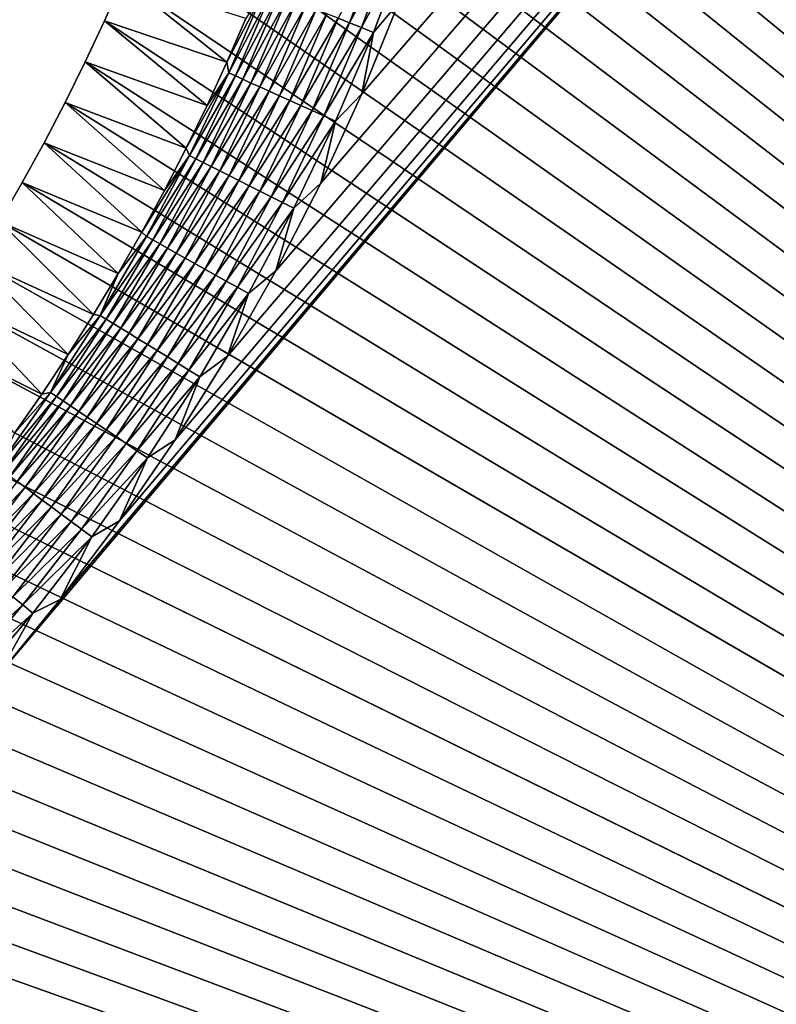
# Model space of a CAD drawing. Extents: x -260 to 260, y -882 to 882.
# Tile 209 of 234: x 117 to 137, y 642 to 668. Entities that reach past the tile are written whole.
import ezdxf

# ---------------------------------------------------------------- set-up
doc = ezdxf.new("R2010")
doc.units = 0
doc.header["$LTSCALE"] = 21.359881
for name, color, linetype in [('1', 7, 'CONTINUOUS'), ('2', 7, 'CONTINUOUS'), ('48', 7, 'CONTINUOUS'), ('63', 7, 'CONTINUOUS')]:
    doc.layers.add(name, color=color, linetype=linetype)

msp = doc.modelspace()

# ---------------------------------------------------------------- linework, layer by layer
at = {"layer": '1', "color": 7, "linetype": 'CONTINUOUS'}
for points in [[(253.525, 812.5), (-253.525, 0), (253.525, 0), (253.525, 812.5)], [(-253.525, 0), (253.525, 812.5), (116.582, 650.819), (-253.525, 0)], [(116.582, 650.819), (253.525, 812.5), (118.226, 652.816), (116.582, 650.819)], [(118.226, 652.816), (253.525, 812.5), (119.782, 654.883), (118.226, 652.816)], [(119.782, 654.883), (253.525, 812.5), (121.248, 657.014), (119.782, 654.883)], [(121.248, 657.014), (253.525, 812.5), (122.621, 659.206), (121.248, 657.014)], [(122.621, 659.206), (253.525, 812.5), (123.898, 661.456), (122.621, 659.206)], [(123.898, 661.456), (253.525, 812.5), (125.077, 663.758), (123.898, 661.456)], [(125.077, 663.758), (253.525, 812.5), (126.156, 666.109), (125.077, 663.758)], [(126.156, 666.109), (253.525, 812.5), (127.133, 668.504), (126.156, 666.109)]]:
    msp.add_3dface(points, dxfattribs=at)
at = {"layer": '2', "color": 7, "linetype": 'CONTINUOUS'}
for points in [[(111.799, 724.066, -9), (260.487, 812.5, -9), (209.518, 608.103, -9), (111.799, 724.066, -9)], [(112.553, 723.142, -9), (111.799, 724.066, -9), (209.518, 608.103, -9), (112.553, 723.142, -9)], [(113.286, 722.201, -9), (112.553, 723.142, -9), (209.518, 608.103, -9), (113.286, 722.201, -9)], [(113.997, 721.245, -9), (113.286, 722.201, -9), (209.518, 608.103, -9), (113.997, 721.245, -9)], [(114.687, 720.272, -9), (113.997, 721.245, -9), (209.518, 608.103, -9), (114.687, 720.272, -9)], [(115.356, 719.284, -9), (114.687, 720.272, -9), (209.518, 608.103, -9), (115.356, 719.284, -9)], [(116.001, 718.281, -9), (115.356, 719.284, -9), (209.518, 608.103, -9), (116.001, 718.281, -9)], [(116.625, 717.264, -9), (116.001, 718.281, -9), (209.518, 608.103, -9), (116.625, 717.264, -9)], [(117.225, 716.234, -9), (116.625, 717.264, -9), (209.518, 608.103, -9), (117.225, 716.234, -9)], [(117.802, 715.19, -9), (117.225, 716.234, -9), (209.518, 608.103, -9), (117.802, 715.19, -9)], [(118.355, 714.134, -9), (117.802, 715.19, -9), (209.518, 608.103, -9), (118.355, 714.134, -9)], [(118.884, 713.065, -9), (118.355, 714.134, -9), (209.518, 608.103, -9), (118.884, 713.065, -9)], [(119.39, 711.985, -9), (118.884, 713.065, -9), (209.518, 608.103, -9), (119.39, 711.985, -9)], [(119.871, 710.893, -9), (119.39, 711.985, -9), (209.518, 608.103, -9), (119.871, 710.893, -9)], [(120.327, 709.792, -9), (119.871, 710.893, -9), (209.518, 608.103, -9), (120.327, 709.792, -9)], [(120.759, 708.68, -9), (120.327, 709.792, -9), (209.518, 608.103, -9), (120.759, 708.68, -9)], [(121.165, 707.559, -9), (120.759, 708.68, -9), (209.518, 608.103, -9), (121.165, 707.559, -9)], [(121.547, 706.429, -9), (121.165, 707.559, -9), (209.518, 608.103, -9), (121.547, 706.429, -9)], [(121.902, 705.29, -9), (121.547, 706.429, -9), (209.518, 608.103, -9), (121.902, 705.29, -9)], [(122.232, 704.144, -9), (121.902, 705.29, -9), (208.979, 608.696, -9), (122.232, 704.144, -9)], [(208.979, 608.696, -9), (121.902, 705.29, -9), (209.518, 608.103, -9), (208.979, 608.696, -9)], [(122.537, 702.991, -9), (122.232, 704.144, -9), (208.979, 608.696, -9), (122.537, 702.991, -9)], [(122.815, 701.832, -9), (122.537, 702.991, -9), (208.979, 608.696, -9), (122.815, 701.832, -9)], [(123.068, 700.666, -9), (122.815, 701.832, -9), (208.979, 608.696, -9), (123.068, 700.666, -9)], [(123.294, 699.495, -9), (123.068, 700.666, -9), (208.979, 608.696, -9), (123.294, 699.495, -9)], [(123.493, 698.319, -9), (123.294, 699.495, -9), (208.979, 608.696, -9), (123.493, 698.319, -9)], [(123.667, 697.139, -9), (123.493, 698.319, -9), (208.979, 608.696, -9), (123.667, 697.139, -9)], [(123.814, 695.956, -9), (123.667, 697.139, -9), (208.979, 608.696, -9), (123.814, 695.956, -9)], [(123.934, 694.769, -9), (123.814, 695.956, -9), (208.979, 608.696, -9), (123.934, 694.769, -9)], [(124.027, 693.58, -9), (123.934, 694.769, -9), (208.979, 608.696, -9), (124.027, 693.58, -9)], [(124.094, 692.389, -9), (124.027, 693.58, -9), (208.979, 608.696, -9), (124.094, 692.389, -9)], [(124.134, 691.198, -9), (124.094, 692.389, -9), (208.979, 608.696, -9), (124.134, 691.198, -9)], [(124.148, 690.005, -9), (124.134, 691.198, -9), (208.404, 609.253, -9), (124.148, 690.005, -9)], [(208.404, 609.253, -9), (124.134, 691.198, -9), (208.979, 608.696, -9), (208.404, 609.253, -9)], [(124.134, 688.812, -9), (124.148, 690.005, -9), (208.404, 609.253, -9), (124.134, 688.812, -9)], [(124.094, 687.621, -9), (124.134, 688.812, -9), (208.404, 609.253, -9), (124.094, 687.621, -9)], [(124.027, 686.43, -9), (124.094, 687.621, -9), (208.404, 609.253, -9), (124.027, 686.43, -9)], [(123.934, 685.241, -9), (124.027, 686.43, -9), (208.404, 609.253, -9), (123.934, 685.241, -9)], [(123.814, 684.054, -9), (123.934, 685.241, -9), (208.404, 609.253, -9), (123.814, 684.054, -9)], [(123.667, 682.871, -9), (123.814, 684.054, -9), (208.404, 609.253, -9), (123.667, 682.871, -9)], [(123.493, 681.691, -9), (123.667, 682.871, -9), (207.794, 609.773, -9), (123.493, 681.691, -9)], [(208.404, 609.253, -9), (207.794, 609.773, -9), (123.667, 682.871, -9), (208.404, 609.253, -9)], [(123.294, 680.515, -9), (123.493, 681.691, -9), (207.794, 609.773, -9), (123.294, 680.515, -9)], [(123.068, 679.344, -9), (123.294, 680.515, -9), (207.794, 609.773, -9), (123.068, 679.344, -9)], [(122.815, 678.178, -9), (123.068, 679.344, -9), (207.794, 609.773, -9), (122.815, 678.178, -9)], [(122.537, 677.019, -9), (122.815, 678.178, -9), (207.794, 609.773, -9), (122.537, 677.019, -9)], [(122.232, 675.866, -9), (122.537, 677.019, -9), (207.794, 609.773, -9), (122.232, 675.866, -9)], [(121.902, 674.72, -9), (122.232, 675.866, -9), (207.794, 609.773, -9), (121.902, 674.72, -9)], [(121.547, 673.581, -9), (121.902, 674.72, -9), (207.152, 610.252, -9), (121.547, 673.581, -9)], [(207.152, 610.252, -9), (121.902, 674.72, -9), (207.794, 609.773, -9), (207.152, 610.252, -9)], [(121.165, 672.451, -9), (121.547, 673.581, -9), (207.152, 610.252, -9), (121.165, 672.451, -9)], [(120.759, 671.33, -9), (121.165, 672.451, -9), (207.152, 610.252, -9), (120.759, 671.33, -9)], [(120.327, 670.218, -9), (120.759, 671.33, -9), (207.152, 610.252, -9), (120.327, 670.218, -9)], [(119.871, 669.117, -9), (120.327, 670.218, -9), (207.152, 610.252, -9), (119.871, 669.117, -9)], [(119.39, 668.025, -9), (119.871, 669.117, -9), (207.152, 610.252, -9), (119.39, 668.025, -9)], [(118.885, 666.945, -9), (119.39, 668.025, -9), (206.48, 610.689, -9), (118.885, 666.945, -9)], [(206.48, 610.689, -9), (119.39, 668.025, -9), (207.152, 610.252, -9), (206.48, 610.689, -9)], [(118.355, 665.876, -9), (118.885, 666.945, -9), (206.48, 610.689, -9), (118.355, 665.876, -9)], [(117.802, 664.82, -9), (118.355, 665.876, -9), (206.48, 610.689, -9), (117.802, 664.82, -9)], [(117.225, 663.776, -9), (117.802, 664.82, -9), (206.48, 610.689, -9), (117.225, 663.776, -9)], [(116.625, 662.745, -9), (117.225, 663.776, -9), (206.48, 610.689, -9), (116.625, 662.745, -9)], [(116.001, 661.728, -9), (116.625, 662.745, -9), (205.782, 611.083, -9), (116.001, 661.728, -9)], [(206.48, 610.689, -9), (205.782, 611.083, -9), (116.625, 662.745, -9), (206.48, 610.689, -9)], [(115.356, 660.726, -9), (116.001, 661.728, -9), (205.782, 611.083, -9), (115.356, 660.726, -9)], [(114.688, 659.738, -9), (115.356, 660.726, -9), (205.782, 611.083, -9), (114.688, 659.738, -9)], [(113.997, 658.765, -9), (114.688, 659.738, -9), (205.782, 611.083, -9), (113.997, 658.765, -9)], [(113.286, 657.809, -9), (113.997, 658.765, -9), (205.782, 611.083, -9), (113.286, 657.809, -9)], [(112.553, 656.868, -9), (113.286, 657.809, -9), (205.782, 611.083, -9), (112.553, 656.868, -9)], [(111.799, 655.944, -9), (112.553, 656.868, -9), (205.06, 611.43, -9), (111.799, 655.944, -9)], [(205.06, 611.43, -9), (112.553, 656.868, -9), (205.782, 611.083, -9), (205.06, 611.43, -9)], [(111.024, 655.037, -9), (111.799, 655.944, -9), (205.06, 611.43, -9), (111.024, 655.037, -9)], [(110.229, 654.148, -9), (111.024, 655.037, -9), (205.06, 611.43, -9), (110.229, 654.148, -9)], [(109.415, 653.277, -9), (110.229, 654.148, -9), (205.06, 611.43, -9), (109.415, 653.277, -9)], [(108.581, 652.424, -9), (109.415, 653.277, -9), (205.06, 611.43, -9), (108.581, 652.424, -9)], [(107.728, 651.59, -9), (108.581, 652.424, -9), (205.06, 611.43, -9), (107.728, 651.59, -9)], [(106.857, 650.776, -9), (107.728, 651.59, -9), (204.317, 611.731, -9), (106.857, 650.776, -9)], [(204.317, 611.731, -9), (107.728, 651.59, -9), (205.06, 611.43, -9), (204.317, 611.731, -9)], [(105.968, 649.981, -9), (106.857, 650.776, -9), (204.317, 611.731, -9), (105.968, 649.981, -9)], [(105.061, 649.206, -9), (105.968, 649.981, -9), (204.317, 611.731, -9), (105.061, 649.206, -9)], [(104.137, 648.452, -9), (105.061, 649.206, -9), (204.317, 611.731, -9), (104.137, 648.452, -9)], [(103.196, 647.719, -9), (104.137, 648.452, -9), (204.317, 611.731, -9), (103.196, 647.719, -9)], [(102.239, 647.007, -9), (103.196, 647.719, -9), (204.317, 611.731, -9), (102.239, 647.007, -9)], [(101.267, 646.317, -9), (102.239, 647.007, -9), (204.317, 611.731, -9), (101.267, 646.317, -9)], [(100.279, 645.649, -9), (101.267, 646.317, -9), (203.557, 611.983, -9), (100.279, 645.649, -9)], [(203.557, 611.983, -9), (101.267, 646.317, -9), (204.317, 611.731, -9), (203.557, 611.983, -9)], [(99.276, 645.003, -9), (100.279, 645.649, -9), (203.557, 611.983, -9), (99.276, 645.003, -9)], [(98.259, 644.38, -9), (99.276, 645.003, -9), (203.557, 611.983, -9), (98.259, 644.38, -9)], [(97.229, 643.78, -9), (98.259, 644.38, -9), (203.557, 611.983, -9), (97.229, 643.78, -9)], [(96.185, 643.203, -9), (97.229, 643.78, -9), (203.557, 611.983, -9), (96.185, 643.203, -9)], [(95.129, 642.65, -9), (96.185, 643.203, -9), (203.557, 611.983, -9), (95.129, 642.65, -9)], [(94.06, 642.121, -9), (95.129, 642.65, -9), (203.557, 611.983, -9), (94.06, 642.121, -9)]]:
    msp.add_3dface(points, dxfattribs=at)
at = {"layer": '48', "color": 7, "linetype": 'CONTINUOUS'}
for points in [[(119.871, 669.117, -9), (119.39, 668.025, -9), (122.609, 666.936, -2.215), (119.871, 669.117, -9)], [(123.107, 668.083, -2.215), (119.871, 669.117, -9), (122.609, 666.936, -2.215), (123.107, 668.083, -2.215)], [(119.39, 668.025, -9), (118.885, 666.945, -9), (122.086, 665.8, -2.215), (119.39, 668.025, -9)], [(122.609, 666.936, -2.215), (119.39, 668.025, -9), (122.086, 665.8, -2.215), (122.609, 666.936, -2.215)], [(118.885, 666.945, -9), (118.355, 665.876, -9), (121.538, 664.676, -2.215), (118.885, 666.945, -9)], [(122.086, 665.8, -2.215), (118.885, 666.945, -9), (121.538, 664.676, -2.215), (122.086, 665.8, -2.215)], [(118.355, 665.876, -9), (117.802, 664.82, -9), (120.966, 663.564, -2.215), (118.355, 665.876, -9)], [(121.538, 664.676, -2.215), (118.355, 665.876, -9), (120.966, 663.564, -2.215), (121.538, 664.676, -2.215)], [(117.802, 664.82, -9), (117.225, 663.776, -9), (120.368, 662.465, -2.215), (117.802, 664.82, -9)], [(120.966, 663.564, -2.215), (117.802, 664.82, -9), (120.368, 662.465, -2.215), (120.966, 663.564, -2.215)], [(117.225, 663.776, -9), (116.625, 662.745, -9), (119.747, 661.379, -2.215), (117.225, 663.776, -9)], [(120.368, 662.465, -2.215), (117.225, 663.776, -9), (119.747, 661.379, -2.215), (120.368, 662.465, -2.215)], [(116.625, 662.745, -9), (116.001, 661.728, -9), (119.102, 660.308, -2.215), (116.625, 662.745, -9)], [(119.747, 661.379, -2.215), (116.625, 662.745, -9), (119.102, 660.308, -2.215), (119.747, 661.379, -2.215)], [(116.001, 661.728, -9), (115.356, 660.726, -9), (118.433, 659.251, -2.215), (116.001, 661.728, -9)], [(119.102, 660.308, -2.215), (116.001, 661.728, -9), (118.433, 659.251, -2.215), (119.102, 660.308, -2.215)], [(115.356, 660.726, -9), (114.688, 659.738, -9), (117.741, 658.209, -2.215), (115.356, 660.726, -9)], [(118.433, 659.251, -2.215), (115.356, 660.726, -9), (117.741, 658.209, -2.215), (118.433, 659.251, -2.215)], [(117.741, 658.209, -2.215), (114.688, 659.738, -9), (117.026, 657.183, -2.215), (117.741, 658.209, -2.215)]]:
    msp.add_3dface(points, dxfattribs=at)
at = {"layer": '63', "color": 7, "linetype": 'CONTINUOUS'}
for points in [[(125.836, 667.97, -0.13), (126.722, 670.317, -0.13), (125.533, 668.092, -0.231), (125.836, 667.97, -0.13)], [(125.836, 667.97, -0.13), (127.036, 670.206, -0.058), (126.722, 670.317, -0.13), (125.836, 667.97, -0.13)], [(126.146, 667.846, -0.058), (127.036, 670.206, -0.058), (125.836, 667.97, -0.13), (126.146, 667.846, -0.058)], [(126.146, 667.846, -0.058), (127.355, 670.093, -0.015), (127.036, 670.206, -0.058), (126.146, 667.846, -0.058)], [(126.46, 667.719, -0.015), (127.355, 670.093, -0.015), (126.146, 667.846, -0.058), (126.46, 667.719, -0.015)], [(126.46, 667.719, -0.015), (127.133, 668.504), (127.355, 670.093, -0.015), (126.46, 667.719, -0.015)], [(123.107, 668.083, -2.215), (122.609, 666.936, -2.215), (123.605, 668.866, -1.92), (123.107, 668.083, -2.215)], [(122.609, 666.936, -2.215), (122.661, 666.653, -1.92), (123.605, 668.866, -1.92), (122.609, 666.936, -2.215)], [(122.661, 666.653, -1.92), (123.781, 668.796, -1.636), (123.605, 668.866, -1.92), (122.661, 666.653, -1.92)], [(122.834, 666.575, -1.636), (123.781, 668.796, -1.636), (122.661, 666.653, -1.92), (122.834, 666.575, -1.636)], [(122.834, 666.575, -1.636), (123.979, 668.716, -1.37), (123.781, 668.796, -1.636), (122.834, 666.575, -1.636)], [(123.028, 666.487, -1.37), (123.979, 668.716, -1.37), (122.834, 666.575, -1.636), (123.028, 666.487, -1.37)], [(123.028, 666.487, -1.37), (124.197, 668.629, -1.123), (123.979, 668.716, -1.37), (123.028, 666.487, -1.37)], [(123.242, 666.39, -1.123), (124.197, 668.629, -1.123), (123.028, 666.487, -1.37), (123.242, 666.39, -1.123)], [(123.242, 666.39, -1.123), (124.434, 668.533, -0.896), (124.197, 668.629, -1.123), (123.242, 666.39, -1.123)], [(123.475, 666.285, -0.896), (124.434, 668.533, -0.896), (123.242, 666.39, -1.123), (123.475, 666.285, -0.896)], [(123.475, 666.285, -0.896), (124.688, 668.431, -0.693), (124.434, 668.533, -0.896), (123.475, 666.285, -0.896)], [(123.724, 666.172, -0.693), (124.688, 668.431, -0.693), (123.475, 666.285, -0.896), (123.724, 666.172, -0.693)], [(123.724, 666.172, -0.693), (124.957, 668.323, -0.513), (124.688, 668.431, -0.693), (123.724, 666.172, -0.693)], [(123.989, 666.053, -0.513), (124.957, 668.323, -0.513), (123.724, 666.172, -0.693), (123.989, 666.053, -0.513)], [(123.989, 666.053, -0.513), (125.24, 668.21, -0.358), (124.957, 668.323, -0.513), (123.989, 666.053, -0.513)], [(126.156, 666.109), (127.133, 668.504), (126.46, 667.719, -0.015), (126.156, 666.109)], [(124.266, 665.927, -0.358), (125.24, 668.21, -0.358), (123.989, 666.053, -0.513), (124.266, 665.927, -0.358)], [(124.266, 665.927, -0.358), (125.533, 668.092, -0.231), (125.24, 668.21, -0.358), (124.266, 665.927, -0.358)], [(124.554, 665.797, -0.231), (125.533, 668.092, -0.231), (124.266, 665.927, -0.358), (124.554, 665.797, -0.231)], [(124.554, 665.797, -0.231), (125.836, 667.97, -0.13), (125.533, 668.092, -0.231), (124.554, 665.797, -0.231)], [(124.852, 665.663, -0.13), (125.836, 667.97, -0.13), (124.554, 665.797, -0.231), (124.852, 665.663, -0.13)], [(124.852, 665.663, -0.13), (126.146, 667.846, -0.058), (125.836, 667.97, -0.13), (124.852, 665.663, -0.13)], [(125.155, 665.525, -0.058), (126.146, 667.846, -0.058), (124.852, 665.663, -0.13), (125.155, 665.525, -0.058)], [(125.155, 665.525, -0.058), (126.46, 667.719, -0.015), (126.146, 667.846, -0.058), (125.155, 665.525, -0.058)], [(125.464, 665.386, -0.015), (126.46, 667.719, -0.015), (125.155, 665.525, -0.058), (125.464, 665.386, -0.015)], [(125.464, 665.386, -0.015), (126.156, 666.109), (126.46, 667.719, -0.015), (125.464, 665.386, -0.015)], [(122.609, 666.936, -2.215), (122.086, 665.8, -2.215), (122.661, 666.653, -1.92), (122.609, 666.936, -2.215)], [(122.086, 665.8, -2.215), (121.538, 664.676, -2.215), (122.661, 666.653, -1.92), (122.086, 665.8, -2.215)], [(121.538, 664.676, -2.215), (121.623, 664.481, -1.92), (122.661, 666.653, -1.92), (121.538, 664.676, -2.215)], [(121.623, 664.481, -1.92), (122.834, 666.575, -1.636), (122.661, 666.653, -1.92), (121.623, 664.481, -1.92)], [(121.793, 664.396, -1.636), (122.834, 666.575, -1.636), (121.623, 664.481, -1.92), (121.793, 664.396, -1.636)], [(121.793, 664.396, -1.636), (123.028, 666.487, -1.37), (122.834, 666.575, -1.636), (121.793, 664.396, -1.636)], [(121.983, 664.3, -1.37), (123.028, 666.487, -1.37), (121.793, 664.396, -1.636), (121.983, 664.3, -1.37)], [(121.983, 664.3, -1.37), (123.242, 666.39, -1.123), (123.028, 666.487, -1.37), (121.983, 664.3, -1.37)], [(122.193, 664.194, -1.123), (123.242, 666.39, -1.123), (121.983, 664.3, -1.37), (122.193, 664.194, -1.123)], [(122.193, 664.194, -1.123), (123.475, 666.285, -0.896), (123.242, 666.39, -1.123), (122.193, 664.194, -1.123)], [(122.421, 664.079, -0.896), (123.475, 666.285, -0.896), (122.193, 664.194, -1.123), (122.421, 664.079, -0.896)], [(122.421, 664.079, -0.896), (123.724, 666.172, -0.693), (123.475, 666.285, -0.896), (122.421, 664.079, -0.896)], [(122.665, 663.956, -0.693), (123.724, 666.172, -0.693), (122.421, 664.079, -0.896), (122.665, 663.956, -0.693)], [(122.665, 663.956, -0.693), (123.989, 666.053, -0.513), (123.724, 666.172, -0.693), (122.665, 663.956, -0.693)], [(122.924, 663.825, -0.513), (123.989, 666.053, -0.513), (122.665, 663.956, -0.693), (122.924, 663.825, -0.513)], [(122.924, 663.825, -0.513), (124.266, 665.927, -0.358), (123.989, 666.053, -0.513), (122.924, 663.825, -0.513)], [(125.077, 663.758), (126.156, 666.109), (125.464, 665.386, -0.015), (125.077, 663.758)], [(123.196, 663.688, -0.358), (124.266, 665.927, -0.358), (122.924, 663.825, -0.513), (123.196, 663.688, -0.358)], [(123.196, 663.688, -0.358), (124.554, 665.797, -0.231), (124.266, 665.927, -0.358), (123.196, 663.688, -0.358)], [(123.479, 663.546, -0.231), (124.554, 665.797, -0.231), (123.196, 663.688, -0.358), (123.479, 663.546, -0.231)], [(123.479, 663.546, -0.231), (124.852, 665.663, -0.13), (124.554, 665.797, -0.231), (123.479, 663.546, -0.231)], [(123.77, 663.399, -0.13), (124.852, 665.663, -0.13), (123.479, 663.546, -0.231), (123.77, 663.399, -0.13)], [(123.77, 663.399, -0.13), (125.155, 665.525, -0.058), (124.852, 665.663, -0.13), (123.77, 663.399, -0.13)], [(124.068, 663.249, -0.058), (125.155, 665.525, -0.058), (123.77, 663.399, -0.13), (124.068, 663.249, -0.058)], [(124.068, 663.249, -0.058), (125.464, 665.386, -0.015), (125.155, 665.525, -0.058), (124.068, 663.249, -0.058)], [(124.37, 663.096, -0.015), (125.464, 665.386, -0.015), (124.068, 663.249, -0.058), (124.37, 663.096, -0.015)], [(124.37, 663.096, -0.015), (125.077, 663.758), (125.464, 665.386, -0.015), (124.37, 663.096, -0.015)], [(121.538, 664.676, -2.215), (120.966, 663.564, -2.215), (121.623, 664.481, -1.92), (121.538, 664.676, -2.215)], [(120.966, 663.564, -2.215), (120.368, 662.465, -2.215), (121.623, 664.481, -1.92), (120.966, 663.564, -2.215)], [(120.368, 662.465, -2.215), (120.494, 662.356, -1.92), (121.623, 664.481, -1.92), (120.368, 662.465, -2.215)], [(120.494, 662.356, -1.92), (121.793, 664.396, -1.636), (121.623, 664.481, -1.92), (120.494, 662.356, -1.92)], [(120.66, 662.263, -1.636), (121.793, 664.396, -1.636), (120.494, 662.356, -1.92), (120.66, 662.263, -1.636)], [(120.66, 662.263, -1.636), (121.983, 664.3, -1.37), (121.793, 664.396, -1.636), (120.66, 662.263, -1.636)], [(120.846, 662.159, -1.37), (121.983, 664.3, -1.37), (120.66, 662.263, -1.636), (120.846, 662.159, -1.37)], [(120.846, 662.159, -1.37), (122.193, 664.194, -1.123), (121.983, 664.3, -1.37), (120.846, 662.159, -1.37)], [(121.051, 662.045, -1.123), (122.193, 664.194, -1.123), (120.846, 662.159, -1.37), (121.051, 662.045, -1.123)], [(121.051, 662.045, -1.123), (122.421, 664.079, -0.896), (122.193, 664.194, -1.123), (121.051, 662.045, -1.123)], [(121.274, 661.92, -0.896), (122.421, 664.079, -0.896), (121.051, 662.045, -1.123), (121.274, 661.92, -0.896)], [(121.274, 661.92, -0.896), (122.665, 663.956, -0.693), (122.421, 664.079, -0.896), (121.274, 661.92, -0.896)], [(121.513, 661.787, -0.693), (122.665, 663.956, -0.693), (121.274, 661.92, -0.896), (121.513, 661.787, -0.693)], [(121.513, 661.787, -0.693), (122.924, 663.825, -0.513), (122.665, 663.956, -0.693), (121.513, 661.787, -0.693)], [(121.766, 661.645, -0.513), (122.924, 663.825, -0.513), (121.513, 661.787, -0.693), (121.766, 661.645, -0.513)], [(121.766, 661.645, -0.513), (123.196, 663.688, -0.358), (122.924, 663.825, -0.513), (121.766, 661.645, -0.513)], [(122.032, 661.497, -0.358), (123.196, 663.688, -0.358), (121.766, 661.645, -0.513), (122.032, 661.497, -0.358)], [(122.032, 661.497, -0.358), (123.479, 663.546, -0.231), (123.196, 663.688, -0.358), (122.032, 661.497, -0.358)], [(123.898, 661.456), (125.077, 663.758), (124.37, 663.096, -0.015), (123.898, 661.456)], [(122.308, 661.342, -0.231), (123.479, 663.546, -0.231), (122.032, 661.497, -0.358), (122.308, 661.342, -0.231)], [(122.308, 661.342, -0.231), (123.77, 663.399, -0.13), (123.479, 663.546, -0.231), (122.308, 661.342, -0.231)], [(122.593, 661.183, -0.13), (123.77, 663.399, -0.13), (122.308, 661.342, -0.231), (122.593, 661.183, -0.13)], [(122.593, 661.183, -0.13), (124.068, 663.249, -0.058), (123.77, 663.399, -0.13), (122.593, 661.183, -0.13)], [(122.884, 661.021, -0.058), (124.068, 663.249, -0.058), (122.593, 661.183, -0.13), (122.884, 661.021, -0.058)], [(122.884, 661.021, -0.058), (124.37, 663.096, -0.015), (124.068, 663.249, -0.058), (122.884, 661.021, -0.058)], [(123.18, 660.856, -0.015), (124.37, 663.096, -0.015), (122.884, 661.021, -0.058), (123.18, 660.856, -0.015)], [(123.18, 660.856, -0.015), (123.898, 661.456), (124.37, 663.096, -0.015), (123.18, 660.856, -0.015)], [(119.747, 661.379, -2.215), (119.276, 660.28, -1.92), (120.494, 662.356, -1.92), (119.747, 661.379, -2.215)], [(119.276, 660.28, -1.92), (120.66, 662.263, -1.636), (120.494, 662.356, -1.92), (119.276, 660.28, -1.92)], [(120.368, 662.465, -2.215), (119.747, 661.379, -2.215), (120.494, 662.356, -1.92), (120.368, 662.465, -2.215)], [(119.438, 660.181, -1.636), (120.66, 662.263, -1.636), (119.276, 660.28, -1.92), (119.438, 660.181, -1.636)], [(119.438, 660.181, -1.636), (120.846, 662.159, -1.37), (120.66, 662.263, -1.636), (119.438, 660.181, -1.636)], [(119.619, 660.069, -1.37), (120.846, 662.159, -1.37), (119.438, 660.181, -1.636), (119.619, 660.069, -1.37)], [(119.619, 660.069, -1.37), (121.051, 662.045, -1.123), (120.846, 662.159, -1.37), (119.619, 660.069, -1.37)], [(119.82, 659.946, -1.123), (121.051, 662.045, -1.123), (119.619, 660.069, -1.37), (119.82, 659.946, -1.123)], [(119.82, 659.946, -1.123), (121.274, 661.92, -0.896), (121.051, 662.045, -1.123), (119.82, 659.946, -1.123)], [(120.037, 659.812, -0.896), (121.274, 661.92, -0.896), (119.82, 659.946, -1.123), (120.037, 659.812, -0.896)], [(120.037, 659.812, -0.896), (121.513, 661.787, -0.693), (121.274, 661.92, -0.896), (120.037, 659.812, -0.896)], [(120.27, 659.668, -0.693), (121.513, 661.787, -0.693), (120.037, 659.812, -0.896), (120.27, 659.668, -0.693)], [(120.27, 659.668, -0.693), (121.766, 661.645, -0.513), (121.513, 661.787, -0.693), (120.27, 659.668, -0.693)], [(120.517, 659.516, -0.513), (121.766, 661.645, -0.513), (120.27, 659.668, -0.693), (120.517, 659.516, -0.513)], [(120.517, 659.516, -0.513), (122.032, 661.497, -0.358), (121.766, 661.645, -0.513), (120.517, 659.516, -0.513)], [(119.747, 661.379, -2.215), (119.102, 660.308, -2.215), (119.276, 660.28, -1.92), (119.747, 661.379, -2.215)], [(120.776, 659.357, -0.358), (122.032, 661.497, -0.358), (120.517, 659.516, -0.513), (120.776, 659.357, -0.358)], [(120.776, 659.357, -0.358), (122.308, 661.342, -0.231), (122.032, 661.497, -0.358), (120.776, 659.357, -0.358)], [(121.046, 659.191, -0.231), (122.308, 661.342, -0.231), (120.776, 659.357, -0.358), (121.046, 659.191, -0.231)], [(121.046, 659.191, -0.231), (122.593, 661.183, -0.13), (122.308, 661.342, -0.231), (121.046, 659.191, -0.231)], [(122.621, 659.206), (123.898, 661.456), (123.18, 660.856, -0.015), (122.621, 659.206)], [(121.323, 659.02, -0.13), (122.593, 661.183, -0.13), (121.046, 659.191, -0.231), (121.323, 659.02, -0.13)], [(121.323, 659.02, -0.13), (122.884, 661.021, -0.058), (122.593, 661.183, -0.13), (121.323, 659.02, -0.13)], [(121.607, 658.845, -0.058), (122.884, 661.021, -0.058), (121.323, 659.02, -0.13), (121.607, 658.845, -0.058)], [(121.607, 658.845, -0.058), (123.18, 660.856, -0.015), (122.884, 661.021, -0.058), (121.607, 658.845, -0.058)], [(121.896, 658.667, -0.015), (123.18, 660.856, -0.015), (121.607, 658.845, -0.058), (121.896, 658.667, -0.015)], [(121.896, 658.667, -0.015), (122.621, 659.206), (123.18, 660.856, -0.015), (121.896, 658.667, -0.015)], [(118.433, 659.251, -2.215), (117.971, 658.258, -1.92), (119.276, 660.28, -1.92), (118.433, 659.251, -2.215)], [(117.971, 658.258, -1.92), (119.438, 660.181, -1.636), (119.276, 660.28, -1.92), (117.971, 658.258, -1.92)], [(119.102, 660.308, -2.215), (118.433, 659.251, -2.215), (119.276, 660.28, -1.92), (119.102, 660.308, -2.215)], [(118.128, 658.152, -1.636), (119.438, 660.181, -1.636), (117.971, 658.258, -1.92), (118.128, 658.152, -1.636)], [(118.128, 658.152, -1.636), (119.619, 660.069, -1.37), (119.438, 660.181, -1.636), (118.128, 658.152, -1.636)], [(118.305, 658.032, -1.37), (119.619, 660.069, -1.37), (118.128, 658.152, -1.636), (118.305, 658.032, -1.37)], [(118.305, 658.032, -1.37), (119.82, 659.946, -1.123), (119.619, 660.069, -1.37), (118.305, 658.032, -1.37)], [(118.5, 657.901, -1.123), (119.82, 659.946, -1.123), (118.305, 658.032, -1.37), (118.5, 657.901, -1.123)], [(118.5, 657.901, -1.123), (120.037, 659.812, -0.896), (119.82, 659.946, -1.123), (118.5, 657.901, -1.123)], [(118.711, 657.758, -0.896), (120.037, 659.812, -0.896), (118.5, 657.901, -1.123), (118.711, 657.758, -0.896)], [(118.711, 657.758, -0.896), (120.27, 659.668, -0.693), (120.037, 659.812, -0.896), (118.711, 657.758, -0.896)], [(118.938, 657.604, -0.693), (120.27, 659.668, -0.693), (118.711, 657.758, -0.896), (118.938, 657.604, -0.693)], [(118.938, 657.604, -0.693), (120.517, 659.516, -0.513), (120.27, 659.668, -0.693), (118.938, 657.604, -0.693)], [(119.178, 657.442, -0.513), (120.517, 659.516, -0.513), (118.938, 657.604, -0.693), (119.178, 657.442, -0.513)], [(119.178, 657.442, -0.513), (120.776, 659.357, -0.358), (120.517, 659.516, -0.513), (119.178, 657.442, -0.513)], [(118.433, 659.251, -2.215), (117.741, 658.209, -2.215), (117.971, 658.258, -1.92), (118.433, 659.251, -2.215)], [(119.431, 657.272, -0.358), (120.776, 659.357, -0.358), (119.178, 657.442, -0.513), (119.431, 657.272, -0.358)], [(119.431, 657.272, -0.358), (121.046, 659.191, -0.231), (120.776, 659.357, -0.358), (119.431, 657.272, -0.358)], [(119.693, 657.094, -0.231), (121.046, 659.191, -0.231), (119.431, 657.272, -0.358), (119.693, 657.094, -0.231)], [(119.693, 657.094, -0.231), (121.323, 659.02, -0.13), (121.046, 659.191, -0.231), (119.693, 657.094, -0.231)], [(119.963, 656.912, -0.13), (121.323, 659.02, -0.13), (119.693, 657.094, -0.231), (119.963, 656.912, -0.13)], [(119.963, 656.912, -0.13), (121.607, 658.845, -0.058), (121.323, 659.02, -0.13), (119.963, 656.912, -0.13)], [(121.248, 657.014), (122.621, 659.206), (121.896, 658.667, -0.015), (121.248, 657.014)], [(120.239, 656.725, -0.058), (121.607, 658.845, -0.058), (119.963, 656.912, -0.13), (120.239, 656.725, -0.058)], [(120.239, 656.725, -0.058), (121.896, 658.667, -0.015), (121.607, 658.845, -0.058), (120.239, 656.725, -0.058)], [(120.52, 656.535, -0.015), (121.896, 658.667, -0.015), (120.239, 656.725, -0.058), (120.52, 656.535, -0.015)], [(120.52, 656.535, -0.015), (121.248, 657.014), (121.896, 658.667, -0.015), (120.52, 656.535, -0.015)], [(117.026, 657.183, -2.215), (116.581, 656.293, -1.92), (117.971, 658.258, -1.92), (117.026, 657.183, -2.215)], [(116.581, 656.293, -1.92), (118.128, 658.152, -1.636), (117.971, 658.258, -1.92), (116.581, 656.293, -1.92)], [(117.741, 658.209, -2.215), (117.026, 657.183, -2.215), (117.971, 658.258, -1.92), (117.741, 658.209, -2.215)], [(116.734, 656.18, -1.636), (118.128, 658.152, -1.636), (116.581, 656.293, -1.92), (116.734, 656.18, -1.636)], [(116.734, 656.18, -1.636), (118.305, 658.032, -1.37), (118.128, 658.152, -1.636), (116.734, 656.18, -1.636)], [(116.905, 656.054, -1.37), (118.305, 658.032, -1.37), (116.734, 656.18, -1.636), (116.905, 656.054, -1.37)], [(116.905, 656.054, -1.37), (118.5, 657.901, -1.123), (118.305, 658.032, -1.37), (116.905, 656.054, -1.37)], [(117.094, 655.914, -1.123), (118.5, 657.901, -1.123), (116.905, 656.054, -1.37), (117.094, 655.914, -1.123)], [(117.094, 655.914, -1.123), (118.711, 657.758, -0.896), (118.5, 657.901, -1.123), (117.094, 655.914, -1.123)], [(117.3, 655.762, -0.896), (118.711, 657.758, -0.896), (117.094, 655.914, -1.123), (117.3, 655.762, -0.896)], [(117.3, 655.762, -0.896), (118.938, 657.604, -0.693), (118.711, 657.758, -0.896), (117.3, 655.762, -0.896)], [(117.52, 655.599, -0.693), (118.938, 657.604, -0.693), (117.3, 655.762, -0.896), (117.52, 655.599, -0.693)], [(117.52, 655.599, -0.693), (119.178, 657.442, -0.513), (118.938, 657.604, -0.693), (117.52, 655.599, -0.693)], [(117.753, 655.427, -0.513), (119.178, 657.442, -0.513), (117.52, 655.599, -0.693), (117.753, 655.427, -0.513)], [(117.753, 655.427, -0.513), (119.431, 657.272, -0.358), (119.178, 657.442, -0.513), (117.753, 655.427, -0.513)], [(117.998, 655.246, -0.358), (119.431, 657.272, -0.358), (117.753, 655.427, -0.513), (117.998, 655.246, -0.358)], [(117.998, 655.246, -0.358), (119.693, 657.094, -0.231), (119.431, 657.272, -0.358), (117.998, 655.246, -0.358)], [(118.252, 655.057, -0.231), (119.693, 657.094, -0.231), (117.998, 655.246, -0.358), (118.252, 655.057, -0.231)], [(118.252, 655.057, -0.231), (119.963, 656.912, -0.13), (119.693, 657.094, -0.231), (118.252, 655.057, -0.231)], [(118.514, 654.864, -0.13), (119.963, 656.912, -0.13), (118.252, 655.057, -0.231), (118.514, 654.864, -0.13)], [(118.514, 654.864, -0.13), (120.239, 656.725, -0.058), (119.963, 656.912, -0.13), (118.514, 654.864, -0.13)], [(119.782, 654.883), (121.248, 657.014), (120.52, 656.535, -0.015), (119.782, 654.883)], [(118.783, 654.665, -0.058), (120.239, 656.725, -0.058), (118.514, 654.864, -0.13), (118.783, 654.665, -0.058)], [(118.783, 654.665, -0.058), (120.52, 656.535, -0.015), (120.239, 656.725, -0.058), (118.783, 654.665, -0.058)], [(119.055, 654.464, -0.015), (120.52, 656.535, -0.015), (118.783, 654.665, -0.058), (119.055, 654.464, -0.015)], [(119.055, 654.464, -0.015), (119.782, 654.883), (120.52, 656.535, -0.015), (119.055, 654.464, -0.015)], [(115.606, 653.988, -1.123), (117.3, 655.762, -0.896), (117.094, 655.914, -1.123), (115.606, 653.988, -1.123)], [(115.805, 653.828, -0.896), (117.3, 655.762, -0.896), (115.606, 653.988, -1.123), (115.805, 653.828, -0.896)], [(115.805, 653.828, -0.896), (117.52, 655.599, -0.693), (117.3, 655.762, -0.896), (115.805, 653.828, -0.896)], [(116.018, 653.656, -0.693), (117.52, 655.599, -0.693), (115.805, 653.828, -0.896), (116.018, 653.656, -0.693)], [(116.018, 653.656, -0.693), (117.753, 655.427, -0.513), (117.52, 655.599, -0.693), (116.018, 653.656, -0.693)], [(116.243, 653.474, -0.513), (117.753, 655.427, -0.513), (116.018, 653.656, -0.693), (116.243, 653.474, -0.513)], [(116.243, 653.474, -0.513), (117.998, 655.246, -0.358), (117.753, 655.427, -0.513), (116.243, 653.474, -0.513)], [(116.48, 653.282, -0.358), (117.998, 655.246, -0.358), (116.243, 653.474, -0.513), (116.48, 653.282, -0.358)], [(116.48, 653.282, -0.358), (118.252, 655.057, -0.231), (117.998, 655.246, -0.358), (116.48, 653.282, -0.358)], [(116.726, 653.084, -0.231), (118.252, 655.057, -0.231), (116.48, 653.282, -0.358), (116.726, 653.084, -0.231)], [(116.726, 653.084, -0.231), (118.514, 654.864, -0.13), (118.252, 655.057, -0.231), (116.726, 653.084, -0.231)], [(116.98, 652.879, -0.13), (118.514, 654.864, -0.13), (116.726, 653.084, -0.231), (116.98, 652.879, -0.13)], [(116.98, 652.879, -0.13), (118.783, 654.665, -0.058), (118.514, 654.864, -0.13), (116.98, 652.879, -0.13)], [(118.226, 652.816), (119.782, 654.883), (119.055, 654.464, -0.015), (118.226, 652.816)], [(117.24, 652.669, -0.058), (118.783, 654.665, -0.058), (116.98, 652.879, -0.13), (117.24, 652.669, -0.058)], [(117.24, 652.669, -0.058), (119.055, 654.464, -0.015), (118.783, 654.665, -0.058), (117.24, 652.669, -0.058)], [(117.503, 652.456, -0.015), (119.055, 654.464, -0.015), (117.24, 652.669, -0.058), (117.503, 652.456, -0.015)], [(117.503, 652.456, -0.015), (118.226, 652.816), (119.055, 654.464, -0.015), (117.503, 652.456, -0.015)], [(115.363, 650.961, -0.13), (117.24, 652.669, -0.058), (116.98, 652.879, -0.13), (115.363, 650.961, -0.13)], [(116.582, 650.819), (118.226, 652.816), (117.503, 652.456, -0.015), (116.582, 650.819)], [(115.613, 650.74, -0.058), (117.24, 652.669, -0.058), (115.363, 650.961, -0.13), (115.613, 650.74, -0.058)], [(115.613, 650.74, -0.058), (117.503, 652.456, -0.015), (117.24, 652.669, -0.058), (115.613, 650.74, -0.058)], [(115.867, 650.517, -0.015), (117.503, 652.456, -0.015), (115.613, 650.74, -0.058), (115.867, 650.517, -0.015)], [(115.867, 650.517, -0.015), (116.582, 650.819), (117.503, 652.456, -0.015), (115.867, 650.517, -0.015)]]:
    msp.add_3dface(points, dxfattribs=at)

doc.saveas('drawing.dxf')
